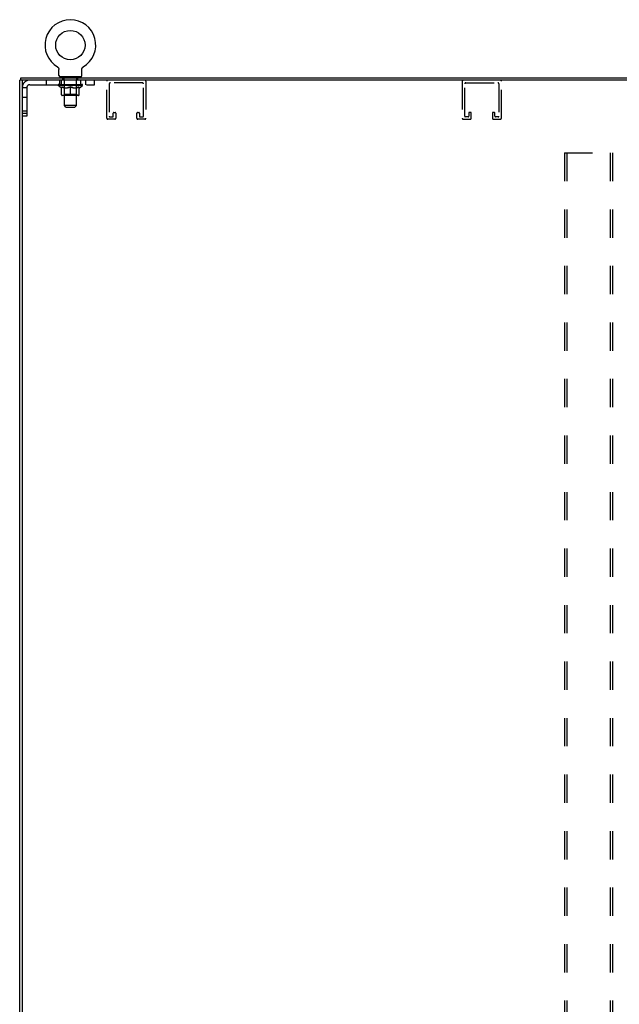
# Model space of a CAD drawing. Header units: inches. Extents: x 0 to 213, y 0 to 138.
# Tile 47 of 50: x 154 to 179, y 43 to 84. Entities that reach past the tile are written whole.
import ezdxf

# ---------------------------------------------------------------- set-up
doc = ezdxf.new("R2010")
doc.units = ezdxf.units.IN
doc.header["$LTSCALE"] = 11.736377
doc.header["$MEASUREMENT"] = 0
doc.linetypes.add('HIDDEN', pattern=[0.2, 0.1, -0.1])
doc.layers.get('0').update_dxf_attribs({"linetype": 'CONTINUOUS'})
doc.layers.add('DEFAULT_2', color=8, linetype='HIDDEN')

msp = doc.modelspace()

# ---------------------------------------------------------------- linework, layer by layer
at = {"color": 7, "linetype": 'Continuous'}
for p, q in [((155.417, 82.345), (155.417, 82.345)), ((155.417, 82.345), (155.421, 82.342)), ((155.421, 82.342), (155.425, 82.34)), ((155.425, 82.34), (155.428, 82.337)), ((155.428, 82.338), (155.432, 82.335)), ((155.431, 82.335), (155.435, 82.332)), ((155.435, 82.332), (155.438, 82.329)), ((155.438, 82.329), (155.441, 82.326)), ((155.441, 82.326), (155.444, 82.323)), ((155.444, 82.323), (155.447, 82.32)), ((155.447, 82.32), (155.45, 82.317)), ((155.45, 82.317), (155.453, 82.313)), ((155.453, 82.313), (155.455, 82.31)), ((155.455, 82.31), (155.458, 82.306)), ((155.458, 82.306), (155.46, 82.303)), ((155.46, 82.303), (155.462, 82.299)), ((155.462, 82.299), (155.464, 82.295)), ((155.464, 82.295), (155.466, 82.291)), ((155.466, 82.291), (155.468, 82.287)), ((155.468, 82.287), (155.47, 82.283)), ((155.47, 82.283), (155.471, 82.279)), ((155.471, 82.279), (155.473, 82.275)), ((155.473, 82.275), (155.474, 82.271)), ((155.474, 82.271), (155.475, 82.267)), ((155.478, 82.245), (155.479, 82.241)), ((155.479, 82.241), (155.479, 82.237)), ((155.479, 81.988), (155.479, 82.237)), ((156.429, 81.988), (156.429, 82.237)), ((156.431, 82.262), (156.432, 82.267)), ((156.432, 82.267), (156.433, 82.271)), ((156.433, 82.271), (156.434, 82.275)), ((156.434, 82.275), (156.436, 82.279)), ((156.436, 82.279), (156.437, 82.283)), ((156.437, 82.283), (156.439, 82.287)), ((156.439, 82.287), (156.441, 82.291)), ((156.441, 82.291), (156.443, 82.295)), ((156.443, 82.295), (156.445, 82.299)), ((156.445, 82.299), (156.447, 82.303)), ((156.447, 82.303), (156.449, 82.306)), ((156.449, 82.306), (156.452, 82.31)), ((156.452, 82.31), (156.455, 82.313)), ((156.454, 82.313), (156.457, 82.317)), ((156.457, 82.317), (156.46, 82.32)), ((156.46, 82.32), (156.463, 82.323)), ((156.463, 82.323), (156.466, 82.326)), ((156.466, 82.326), (156.469, 82.329)), ((156.469, 82.329), (156.472, 82.332)), ((156.472, 82.332), (156.476, 82.335)), ((156.476, 82.335), (156.479, 82.338)), ((156.479, 82.337), (156.483, 82.34)), ((156.483, 82.34), (156.486, 82.342)), ((156.483, 82.34), (156.484, 82.341)), ((156.486, 82.342), (156.49, 82.345)), ((156.49, 82.345), (156.49, 82.345)), ((153.954, 81.794), (153.85, 81.794)), ((153.902, 81.794), (153.902, 81.898)), ((155.516, 81.928), (155.516, 81.898)), ((156.391, 81.928), (155.516, 81.928)), ((156.391, 81.928), (156.391, 81.898))]:
    msp.add_line(p, q, dxfattribs=at)
at = {"color": 3, "linetype": 'Continuous'}
for p, q in [((153.85, 11.136), (153.85, 81.794)), ((153.902, 81.898), (201.042, 81.898)), ((200.975, 81.794), (153.969, 81.794)), ((153.954, 81.779), (153.954, 11.151))]:
    msp.add_line(p, q, dxfattribs=at)
at = {"color": 7, "linetype": 'Continuous'}
for points in [[(155.475, 82.267), (155.476, 82.262), (155.477, 82.258), (155.477, 82.254), (155.478, 82.25), (155.478, 82.245), (155.479, 82.241)], [(156.429, 82.237), (156.429, 82.241), (156.429, 82.245), (156.429, 82.25), (156.43, 82.254), (156.43, 82.258), (156.431, 82.262)], [(156.429, 82.241), (156.429, 82.245), (156.429, 82.25), (156.43, 82.254), (156.43, 82.258)]]:
    msp.add_lwpolyline(points, dxfattribs=at)
msp.add_circle((155.954, 83.252), 0.609, dxfattribs=at)
for centre, radius, start, end in [((155.954, 83.252), 1.054, 300.3993, 239.6007), ((155.539, 81.988), 0.06, 180, 270), ((156.369, 81.988), 0.06, 270, 360)]:
    msp.add_arc(centre, radius, start, end, dxfattribs=at)
at = {"color": 3, "linetype": 'Continuous'}
msp.add_arc((153.969, 81.779), 0.015, 90, 180, dxfattribs=at)
at = {"layer": 'DEFAULT_2', "color": 8, "linetype": 'HIDDEN'}
for p, q in [((155.423, 82.341), (155.425, 82.34)), ((154.954, 81.794), (154.954, 81.606)), ((155.516, 81.606), (155.516, 81.794)), ((155.579, 81.794), (155.579, 81.606)), ((155.644, 81.838), (155.644, 81.918)), ((155.713, 81.828), (155.654, 81.828)), ((155.704, 81.928), (155.704, 81.898)), ((155.705, 80.738), (155.705, 81.818)), ((156.254, 81.828), (156.195, 81.828)), ((156.203, 80.738), (156.203, 81.818)), ((156.204, 81.928), (156.204, 81.898)), ((156.264, 81.838), (156.264, 81.918)), ((156.391, 81.606), (156.391, 81.794)), ((156.579, 81.794), (156.579, 81.606)), ((156.954, 81.606), (156.954, 81.794)), ((154.142, 81.476), (153.954, 81.476)), ((154.142, 81.476), (154.142, 80.293)), ((154.272, 81.606), (156.954, 81.606)), ((155.447, 81.571), (155.447, 81.608)), ((155.575, 81.482), (155.447, 81.571)), ((156.46, 81.571), (155.447, 81.571)), ((155.455, 81.603), (155.455, 81.608)), ((155.462, 81.6), (155.462, 81.603)), ((155.462, 81.6), (156.445, 81.6)), ((155.469, 81.6), (155.469, 81.603)), ((155.47, 81.6), (155.47, 81.603)), ((155.478, 81.603), (155.478, 81.608)), ((155.491, 81.6), (155.491, 81.603)), ((155.492, 81.6), (155.492, 81.603)), ((155.515, 81.603), (155.515, 81.608)), ((155.527, 81.6), (155.527, 81.603)), ((155.529, 81.6), (155.529, 81.603)), ((155.692, 81.602), (155.531, 81.602)), ((155.566, 81.603), (155.566, 81.608)), ((155.567, 81.6), (155.567, 81.602)), ((155.568, 81.6), (155.568, 81.602)), ((155.57, 81.6), (155.57, 81.602)), ((155.575, 81.482), (155.583, 81.482)), ((155.576, 81.6), (155.576, 81.603)), ((155.576, 81.6), (155.576, 81.602)), ((155.578, 81.6), (155.578, 81.603)), ((155.581, 81.6), (155.581, 81.603)), ((155.583, 81.191), (155.583, 81.516)), ((155.585, 81.6), (155.585, 81.602)), ((155.596, 81.6), (155.596, 81.602)), ((155.61, 81.6), (155.61, 81.602)), ((155.611, 81.6), (155.611, 81.605)), ((155.627, 81.6), (155.627, 81.602)), ((155.628, 81.603), (155.628, 81.608)), ((155.636, 81.6), (155.636, 81.603)), ((155.639, 81.6), (155.639, 81.603)), ((155.647, 81.6), (155.647, 81.602)), ((155.656, 81.6), (155.656, 81.606)), ((155.668, 81.6), (155.668, 81.602)), ((155.671, 81.6), (155.671, 81.602)), ((155.692, 81.6), (155.692, 81.602)), ((155.746, 81.602), (155.696, 81.602)), ((155.697, 81.482), (155.841, 81.482)), ((155.701, 81.603), (155.701, 81.608)), ((155.704, 81.194), (155.704, 81.568)), ((155.706, 81.6), (155.706, 81.603)), ((155.71, 81.6), (155.71, 81.603)), ((155.714, 81.6), (155.714, 81.607)), ((155.718, 81.6), (155.718, 81.602)), ((155.727, 81.6), (155.727, 81.602)), ((155.746, 81.6), (155.746, 81.602)), ((155.806, 81.602), (155.758, 81.602)), ((155.775, 81.6), (155.775, 81.602)), ((155.78, 81.603), (155.78, 81.608)), ((155.783, 81.6), (155.783, 81.603)), ((155.785, 81.6), (155.785, 81.607)), ((155.788, 81.6), (155.788, 81.603)), ((155.793, 81.6), (155.793, 81.603)), ((155.806, 81.6), (155.806, 81.602)), ((155.87, 81.602), (155.826, 81.602)), ((155.837, 81.6), (155.837, 81.602)), ((155.862, 81.602), (155.924, 81.606)), ((155.866, 81.603), (155.866, 81.608)), ((155.866, 81.603), (155.866, 81.608)), ((155.866, 81.608), (155.866, 81.608)), ((155.866, 81.6), (155.866, 81.603)), ((155.869, 81.6), (155.869, 81.603)), ((155.87, 81.6), (155.87, 81.603)), ((155.87, 81.6), (155.87, 81.602)), ((155.898, 81.602), (155.95, 81.602)), ((155.903, 81.6), (155.903, 81.602)), ((155.907, 81.602), (155.907, 81.605)), ((155.924, 81.602), (155.924, 81.606)), ((155.937, 81.6), (155.937, 81.602)), ((155.952, 81.603), (155.951, 81.603)), ((155.951, 81.6), (155.951, 81.603)), ((155.952, 81.6), (155.952, 81.603)), ((155.954, 81.603), (155.954, 81.608)), ((155.954, 81.608), (156.045, 81.602)), ((155.954, 81.162), (155.954, 81.516)), ((155.956, 81.6), (155.956, 81.603)), ((155.956, 81.6), (155.956, 81.603)), ((155.956, 81.603), (155.956, 81.603)), ((155.97, 81.6), (155.97, 81.602)), ((155.97, 81.602), (156.009, 81.602)), ((156.004, 81.6), (156.004, 81.602)), ((156.037, 81.6), (156.037, 81.603)), ((156.037, 81.6), (156.037, 81.602)), ((156.037, 81.602), (156.081, 81.602)), ((156.038, 81.6), (156.038, 81.603)), ((156.041, 81.603), (156.041, 81.608)), ((156.041, 81.608), (156.042, 81.608)), ((156.041, 81.6), (156.041, 81.603)), ((156.042, 81.603), (156.042, 81.608)), ((156.067, 81.482), (156.21, 81.482)), ((156.07, 81.6), (156.07, 81.602)), ((156.102, 81.6), (156.102, 81.602)), ((156.102, 81.602), (156.149, 81.602)), ((156.114, 81.6), (156.114, 81.603)), ((156.12, 81.6), (156.12, 81.603)), ((156.122, 81.6), (156.122, 81.607)), ((156.124, 81.6), (156.124, 81.603)), ((156.127, 81.603), (156.127, 81.608)), ((156.133, 81.6), (156.133, 81.602)), ((156.161, 81.6), (156.161, 81.602)), ((156.161, 81.602), (156.211, 81.602)), ((156.181, 81.6), (156.181, 81.602)), ((156.189, 81.6), (156.189, 81.602)), ((156.193, 81.6), (156.193, 81.607)), ((156.198, 81.6), (156.198, 81.603)), ((156.201, 81.6), (156.201, 81.603)), ((156.204, 81.194), (156.204, 81.568)), ((156.207, 81.603), (156.207, 81.608)), ((156.215, 81.6), (156.215, 81.602)), ((156.215, 81.602), (156.376, 81.602)), ((156.237, 81.6), (156.237, 81.602)), ((156.239, 81.6), (156.239, 81.602)), ((156.252, 81.6), (156.252, 81.606)), ((156.261, 81.6), (156.261, 81.602)), ((156.268, 81.6), (156.268, 81.603)), ((156.271, 81.6), (156.271, 81.603)), ((156.279, 81.603), (156.279, 81.608)), ((156.28, 81.6), (156.28, 81.602)), ((156.296, 81.6), (156.296, 81.605)), ((156.297, 81.6), (156.297, 81.602)), ((156.311, 81.6), (156.311, 81.602)), ((156.323, 81.6), (156.323, 81.602)), ((156.324, 81.191), (156.324, 81.516)), ((156.324, 81.482), (156.332, 81.482)), ((156.326, 81.6), (156.326, 81.603)), ((156.329, 81.6), (156.329, 81.603)), ((156.332, 81.6), (156.332, 81.603)), ((156.332, 81.6), (156.332, 81.602)), ((156.332, 81.482), (156.46, 81.571)), ((156.337, 81.6), (156.337, 81.602)), ((156.34, 81.6), (156.34, 81.602)), ((156.34, 81.6), (156.34, 81.602)), ((156.341, 81.603), (156.341, 81.608)), ((156.378, 81.6), (156.378, 81.603)), ((156.38, 81.6), (156.38, 81.603)), ((156.392, 81.603), (156.392, 81.608)), ((156.415, 81.6), (156.415, 81.603)), ((156.416, 81.6), (156.416, 81.603)), ((156.429, 81.603), (156.429, 81.608)), ((156.437, 81.6), (156.437, 81.603)), ((156.438, 81.6), (156.438, 81.603)), ((156.445, 81.6), (156.445, 81.603)), ((156.452, 81.603), (156.452, 81.608)), ((156.46, 81.571), (156.46, 81.608)), ((157.466, 80.215), (157.466, 81.748)), ((157.57, 81.644), (157.57, 80.296)), ((158.941, 81.69), (157.616, 81.69)), ((158.987, 80.296), (158.987, 81.644)), ((159.091, 81.748), (159.091, 80.215)), ((172.23, 81.748), (172.23, 80.215)), ((172.334, 80.296), (172.334, 81.644)), ((172.38, 81.69), (173.705, 81.69)), ((173.751, 81.644), (173.751, 80.296)), ((173.855, 80.215), (173.855, 81.748)), ((154.142, 81.075), (153.954, 81.075)), ((156.294, 81.162), (155.613, 81.162)), ((155.704, 81.194), (155.672, 81.162)), ((156.204, 81.194), (155.704, 81.194)), ((156.204, 81.194), (156.235, 81.162)), ((155.765, 80.678), (155.705, 80.738)), ((156.203, 80.738), (155.705, 80.738)), ((155.765, 80.678), (156.143, 80.678)), ((156.143, 80.678), (156.203, 80.738)), ((154.142, 80.513), (153.954, 80.513)), ((153.954, 80.418), (154.142, 80.418)), ((154.142, 80.293), (153.954, 80.293)), ((157.795, 80.169), (157.512, 80.169)), ((157.593, 80.273), (157.714, 80.273)), ((157.737, 80.296), (157.737, 80.427)), ((157.76, 80.45), (157.818, 80.45)), ((157.841, 80.427), (157.841, 80.215)), ((158.716, 80.215), (158.716, 80.427)), ((158.739, 80.45), (158.797, 80.45)), ((159.045, 80.169), (158.762, 80.169)), ((158.82, 80.427), (158.82, 80.296)), ((158.843, 80.273), (158.964, 80.273)), ((172.276, 80.169), (172.559, 80.169)), ((172.478, 80.273), (172.357, 80.273)), ((172.501, 80.427), (172.501, 80.296)), ((172.582, 80.45), (172.524, 80.45)), ((172.605, 80.215), (172.605, 80.427)), ((173.48, 80.427), (173.48, 80.215)), ((173.561, 80.45), (173.503, 80.45)), ((173.526, 80.169), (173.809, 80.169)), ((173.584, 80.296), (173.584, 80.427)), ((173.728, 80.273), (173.607, 80.273)), ((176.472, 78.773), (176.472, 14.157)), ((176.472, 78.773), (178.472, 78.773)), ((176.576, 78.773), (176.576, 14.157)), ((178.368, 78.773), (178.368, 14.157)), ((178.472, 78.773), (178.472, 14.157))]:
    msp.add_line(p, q, dxfattribs=at)
for points in [[(155.703, 81.482), (155.683, 81.485), (155.663, 81.49), (155.644, 81.495), (155.624, 81.501), (155.604, 81.508), (155.583, 81.516)], [(155.583, 81.515), (155.603, 81.508), (155.622, 81.501), (155.641, 81.495), (155.66, 81.49), (155.678, 81.485), (155.697, 81.482)], [(155.954, 81.516), (155.933, 81.508), (155.912, 81.501), (155.892, 81.495), (155.872, 81.49), (155.853, 81.485), (155.833, 81.482)], [(155.841, 81.482), (155.859, 81.485), (155.878, 81.49), (155.897, 81.495), (155.915, 81.501), (155.934, 81.508), (155.954, 81.515)], [(156.074, 81.482), (156.054, 81.485), (156.035, 81.49), (156.015, 81.495), (155.995, 81.501), (155.974, 81.508), (155.954, 81.516)], [(155.954, 81.515), (155.973, 81.508), (155.992, 81.501), (156.011, 81.495), (156.03, 81.49), (156.048, 81.485), (156.067, 81.482)], [(156.324, 81.516), (156.303, 81.508), (156.283, 81.501), (156.263, 81.495), (156.243, 81.49), (156.224, 81.485), (156.204, 81.482)], [(156.21, 81.482), (156.229, 81.485), (156.248, 81.49), (156.267, 81.495), (156.286, 81.501), (156.305, 81.508), (156.324, 81.515)]]:
    msp.add_lwpolyline(points, dxfattribs=at)
for centre, radius, start, end in [((154.272, 81.476), 0.318, 90, 180), ((155.634, 81.918), 0.01, 0, 90), ((155.654, 81.838), 0.01, 180, 270), ((155.695, 81.818), 0.01, 0, 90), ((156.213, 81.818), 0.01, 90, 180), ((156.254, 81.838), 0.01, 270, 360), ((156.274, 81.918), 0.01, 90, 180), ((157.512, 81.748), 0.046, 90, 180), ((159.045, 81.748), 0.046, 0, 90), ((172.276, 81.748), 0.046, 90, 180), ((173.809, 81.748), 0.046, 0, 90), ((154.272, 81.476), 0.13, 90, 180), ((155.672, 81.568), 0.0318, 0, 90), ((156.235, 81.568), 0.0318, 90, 180), ((157.616, 81.644), 0.046, 90, 180), ((158.941, 81.644), 0.046, 0, 90), ((172.38, 81.644), 0.046, 90, 180), ((173.705, 81.644), 0.046, 0, 90), ((155.613, 81.191), 0.0296, 180, 270), ((156.294, 81.191), 0.0296, 270, 360), ((157.512, 80.215), 0.046, 180, 270), ((157.593, 80.296), 0.023, 180, 270), ((157.714, 80.296), 0.023, 270, 360), ((157.76, 80.427), 0.023, 90, 180), ((157.795, 80.215), 0.046, 270, 360), ((157.818, 80.427), 0.023, 0, 90), ((158.739, 80.427), 0.023, 90, 180), ((158.762, 80.215), 0.046, 180, 270), ((158.797, 80.427), 0.023, 0, 90), ((158.843, 80.296), 0.023, 180, 270), ((158.964, 80.296), 0.023, 270, 360), ((159.045, 80.215), 0.046, 270, 360), ((172.276, 80.215), 0.046, 180, 270), ((172.357, 80.296), 0.023, 180, 270), ((172.478, 80.296), 0.023, 270, 360), ((172.524, 80.427), 0.023, 90, 180), ((172.559, 80.215), 0.046, 270, 360), ((172.582, 80.427), 0.023, 0, 90), ((173.503, 80.427), 0.023, 90, 180), ((173.526, 80.215), 0.046, 180, 270), ((173.561, 80.427), 0.023, 0, 90), ((173.607, 80.296), 0.023, 180, 270), ((173.728, 80.296), 0.023, 270, 360), ((173.809, 80.215), 0.046, 270, 360)]:
    msp.add_arc(centre, radius, start, end, dxfattribs=at)
for centre, major_axis, ratio, start_param, end_param in [((155.954, 81.608), (0.506, 0.005), 0.05963, 2.96643, 3.140963), ((155.432, 81.598), (0.158, 0), 0.060556, 0.430652, 1.470503), ((155.954, 81.608), (0.506, 0), 0.060556, -3.141593, -2.96706), ((155.432, 81.593), (0.158, 0.002), 0.05963, 1.376596, 1.469874), ((155.954, 81.608), (0.506, 0.011), 0.05688, 2.791345, 2.965878), ((155.412, 81.598), (0.158, 0.002), 0.05963, 0.25549, 1.295341), ((155.467, 81.598), (0.158, -0.002), 0.05963, 0.605815, 1.645666), ((155.954, 81.608), (0.506, -0.005), 0.05963, -2.96643, -2.791898), ((155.467, 81.593), (0.158, 0), 0.060556, 1.551758, 1.645036), ((155.412, 81.593), (0.158, 0.003), 0.05688, 1.20151, 1.294789), ((155.468, 81.595), (0.131, 0.001), 0.05963, 1.065228, 1.614276), ((155.452, 81.595), (0.131, 0.003), 0.05688, 0.890143, 1.43919), ((155.498, 81.595), (0.131, 0), 0.060556, 1.240391, 1.789438), ((155.954, 81.608), (0.506, 0.015), 0.052395, 2.616403, 2.790936), ((155.409, 81.598), (0.158, 0.003), 0.05688, 0.080405, 1.120256), ((155.517, 81.598), (0.158, -0.003), 0.05688, 0.7809, 1.820751), ((155.954, 81.608), (0.506, -0.011), 0.05688, -2.791345, -2.616812), ((155.517, 81.593), (0.158, -0.002), 0.05963, 1.72692, 1.820198), ((155.409, 81.593), (0.158, 0.005), 0.052395, 1.026568, 1.119847), ((155.451, 81.595), (0.131, 0.004), 0.052395, 0.715201, 1.264248), ((155.543, 81.595), (0.131, -0.001), 0.05963, 1.415553, 1.9646), ((155.954, 81.608), (0.506, 0.02), 0.046319, 2.441654, 2.616187), ((155.58, 81.598), (0.158, -0.005), 0.052395, 0.955842, 1.995693), ((155.954, 81.608), (0.506, -0.015), 0.052395, -2.616403, -2.44187), ((155.423, 81.598), (0.158, 0.005), 0.052395, -0.094537, 0.945314), ((155.58, 81.593), (0.158, -0.003), 0.05688, 1.902006, 1.995284), ((155.423, 81.593), (0.158, 0.006), 0.046319, 0.851819, 0.945098), ((155.466, 81.595), (0.131, 0.005), 0.046319, 0.540452, 1.089499), ((155.6, 81.595), (0.131, -0.003), 0.05688, 1.590638, 2.139686), ((155.954, 81.608), (0.506, 0.024), 0.038841, 2.267123, 2.441656), ((155.655, 81.598), (0.158, -0.006), 0.046319, 1.130591, 2.170442), ((155.452, 81.598), (0.158, 0.006), 0.046319, -0.269286, 0.770565), ((155.954, 81.608), (0.506, -0.02), 0.046319, -2.441654, -2.267121), ((155.655, 81.593), (0.158, -0.005), 0.052395, 2.076947, 2.170226), ((155.452, 81.593), (0.158, 0.007), 0.038841, 0.677289, 0.770567), ((155.496, 81.595), (0.131, 0.006), 0.038841, 0.365921, 0.914969), ((155.667, 81.595), (0.131, -0.004), 0.052395, 1.76558, 2.314627), ((155.954, 81.608), (0.506, 0.027), 0.030195, 2.09281, 2.267343), ((155.739, 81.598), (0.158, -0.007), 0.038841, 1.305122, 2.344973), ((155.497, 81.598), (0.158, 0.007), 0.038841, -0.443817, 0.596034), ((155.954, 81.608), (0.506, -0.024), 0.038841, -2.267123, -2.092591), ((155.739, 81.593), (0.158, -0.006), 0.046319, 2.251696, 2.344975), ((155.497, 81.593), (0.158, 0.008), 0.030195, 0.502975, 0.596254), ((155.539, 81.595), (0.131, 0.007), 0.030195, 0.191608, 0.740655), ((155.744, 81.595), (0.131, -0.005), 0.046319, 1.940329, 2.489376), ((155.556, 81.598), (0.158, 0.008), 0.030195, -0.61813, 0.421721), ((155.954, 81.608), (0.506, 0.029), 0.020645, 1.918687, 2.09322), ((155.829, 81.598), (0.158, -0.008), 0.030195, 1.479435, 2.519286), ((155.954, 81.608), (0.506, -0.027), 0.030195, -2.09281, -1.918277), ((155.829, 81.593), (0.158, -0.007), 0.038841, 2.426227, 2.519505), ((155.556, 81.593), (0.158, 0.009), 0.020645, 0.328852, 0.422131), ((155.595, 81.595), (0.131, 0.007), 0.020645, 0.017485, 0.566532), ((155.826, 81.595), (0.131, -0.006), 0.038841, 2.11486, 2.663907), ((155.627, 81.598), (0.158, 0.009), 0.020645, -0.792253, 0.247598), ((155.954, 81.608), (0.506, 0.03), 0.010478, 1.744704, 1.919237), ((155.923, 81.598), (0.158, -0.009), 0.020645, 1.653558, 2.693409), ((155.954, 81.608), (0.506, -0.029), 0.020645, -1.918687, -1.744154), ((155.923, 81.593), (0.158, -0.008), 0.030195, 2.60054, 2.693819), ((155.627, 81.593), (0.158, 0.009), 0.010478, 0.154869, 0.248148), ((155.662, 81.595), (0.131, 0.008), 0.010478, 6.126688, 6.675735), ((155.913, 81.595), (0.131, -0.007), 0.030195, 2.289173, 2.83822), ((155.708, 81.598), (0.158, 0.009), 0.010478, -0.966236, -0.000846), ((156.018, 81.598), (0.158, -0.009), 0.010478, 1.827541, 2.867392), ((155.954, 81.608), (0.506, -0.03), 0.010478, -1.744704, -1.570171), ((156.018, 81.593), (0.158, -0.009), 0.020645, 2.774664, 2.867942), ((156.001, 81.595), (0.131, -0.007), 0.020645, 2.463296, 3.012344), ((155.889, 81.598), (0.158, 0.009), 0.010478, 0.274201, 1.314052), ((155.82, 81.595), (0.131, 0.008), 0.010478, -0.000298, 0.504314), ((155.796, 81.593), (0.158, 0.009), 0.010478, 0.192946, 0.399283), ((155.954, 81.608), (0.506, 0.03), 0.010478, -1.578586, -1.396888), ((156.111, 81.593), (0.158, -0.009), 0.010478, 2.948646, 3.041925), ((156.087, 81.595), (0.131, -0.008), 0.010478, 2.637279, 3.142076), ((155.984, 81.598), (0.158, 0.009), 0.020645, 0.448184, 1.488034), ((155.907, 81.595), (0.131, 0.007), 0.020645, 0.129249, 0.678296), ((155.889, 81.593), (0.158, 0.009), 0.020645, 0.273651, 0.366929), ((156.199, 81.598), (0.158, -0.009), 0.010478, -3.140747, -2.175357), ((155.954, 81.608), (0.506, 0.029), 0.020645, -1.397439, -1.222906), ((155.954, 81.608), (0.506, -0.03), 0.010478, 1.222355, 1.396888), ((156.078, 81.598), (0.158, 0.008), 0.030195, 0.622307, 1.662158), ((155.994, 81.595), (0.131, 0.007), 0.030195, 0.303372, 0.852419), ((156.245, 81.595), (0.131, -0.008), 0.010478, 2.749043, 3.29809), ((156.28, 81.598), (0.158, -0.009), 0.020645, 2.893995, 3.933846), ((155.984, 81.593), (0.158, 0.008), 0.030195, 0.447774, 0.541052), ((156.28, 81.593), (0.158, -0.009), 0.010478, 2.893445, 2.986723), ((155.954, 81.608), (0.506, 0.027), 0.030195, -1.223315, -1.048783), ((155.954, 81.608), (0.506, -0.029), 0.020645, 1.048373, 1.222906), ((156.168, 81.598), (0.158, 0.007), 0.038841, 0.79662, 1.836471), ((156.081, 81.595), (0.131, 0.006), 0.038841, 0.477686, 1.026733), ((156.312, 81.595), (0.131, -0.007), 0.020645, 2.57506, 3.124108), ((156.252, 81.598), (0.158, 0.006), 0.046319, 0.971151, 2.011002), ((156.351, 81.598), (0.158, -0.008), 0.030195, 2.719872, 3.759723), ((156.078, 81.593), (0.158, 0.007), 0.038841, 0.622087, 0.715366), ((156.351, 81.593), (0.158, -0.009), 0.020645, 2.719462, 2.812741), ((155.954, 81.608), (0.506, 0.024), 0.038841, -1.049002, -0.874469), ((155.954, 81.608), (0.506, -0.027), 0.030195, 0.87425, 1.048783), ((156.164, 81.595), (0.131, 0.005), 0.046319, 0.652216, 1.201263), ((156.327, 81.598), (0.158, 0.005), 0.052395, 1.1459, 2.185751), ((156.368, 81.595), (0.131, -0.007), 0.030195, 2.400937, 2.949985), ((156.41, 81.598), (0.158, -0.007), 0.038841, 2.545558, 3.585409), ((156.24, 81.595), (0.131, 0.004), 0.052395, 0.826965, 1.376012), ((156.168, 81.593), (0.158, 0.006), 0.046319, 0.796618, 0.889896), ((156.41, 81.593), (0.158, -0.008), 0.030195, 2.545339, 2.638617), ((156.39, 81.598), (0.158, 0.003), 0.05688, 1.320842, 2.360692), ((155.954, 81.608), (0.506, 0.02), 0.046319, -0.874471, -0.699939), ((155.954, 81.608), (0.506, -0.024), 0.038841, 0.699936, 0.874469), ((156.455, 81.598), (0.158, -0.006), 0.046319, 2.371028, 3.410879), ((156.411, 81.595), (0.131, -0.006), 0.038841, 2.226624, 2.775671), ((156.44, 81.598), (0.158, 0.002), 0.05963, 1.495927, 2.535778), ((156.308, 81.595), (0.131, 0.003), 0.05688, 1.001907, 1.550954), ((156.485, 81.598), (0.158, -0.005), 0.052395, 2.196279, 3.23613), ((156.252, 81.593), (0.158, 0.005), 0.052395, 0.971367, 1.064645), ((156.441, 81.595), (0.131, -0.005), 0.046319, 2.052093, 2.601141), ((156.476, 81.598), (0.158, 0), 0.060556, 1.671089, 2.71094), ((156.455, 81.593), (0.158, -0.007), 0.038841, 2.371026, 2.464304), ((156.498, 81.598), (0.158, -0.003), 0.05688, 2.021337, 3.061188), ((155.954, 81.608), (0.506, 0.015), 0.052395, -0.699723, -0.52519), ((155.954, 81.608), (0.506, -0.02), 0.046319, 0.525406, 0.699939), ((156.495, 81.598), (0.158, -0.002), 0.05963, 1.846251, 2.886102), ((156.365, 81.595), (0.131, 0.001), 0.05963, 1.176993, 1.72604), ((156.456, 81.595), (0.131, -0.004), 0.052395, 1.877344, 2.426392), ((156.409, 81.595), (0.131, 0), 0.060556, 1.352155, 1.901202), ((156.455, 81.595), (0.131, -0.003), 0.05688, 1.702402, 2.25145), ((156.439, 81.595), (0.131, -0.001), 0.05963, 1.527317, 2.076364), ((156.327, 81.593), (0.158, 0.003), 0.05688, 1.146309, 1.239587), ((156.485, 81.593), (0.158, -0.006), 0.046319, 2.196495, 2.289773), ((155.954, 81.608), (0.506, 0.011), 0.05688, -0.524781, -0.350248), ((155.954, 81.608), (0.506, -0.015), 0.052395, 0.350657, 0.52519), ((156.39, 81.593), (0.158, 0.002), 0.05963, 1.321394, 1.414673), ((156.498, 81.593), (0.158, -0.005), 0.052395, 2.021746, 2.115024), ((155.954, 81.608), (0.506, 0.005), 0.05963, -0.349695, -0.175162), ((155.954, 81.608), (0.506, -0.011), 0.05688, 0.175715, 0.350248), ((156.44, 81.593), (0.158, 0), 0.060556, 1.496556, 1.589835), ((156.495, 81.593), (0.158, -0.003), 0.05688, 1.846804, 1.940083), ((156.476, 81.593), (0.158, -0.002), 0.05963, 1.671719, 1.764997), ((155.954, 81.608), (0.506, 0), 0.060556, -0.174533, 0), ((155.954, 81.608), (0.506, -0.005), 0.05963, 0.000629, 0.175162)]:
    msp.add_ellipse(centre, major_axis=major_axis, ratio=ratio, start_param=start_param, end_param=end_param, dxfattribs=at)

doc.saveas('drawing.dxf')
